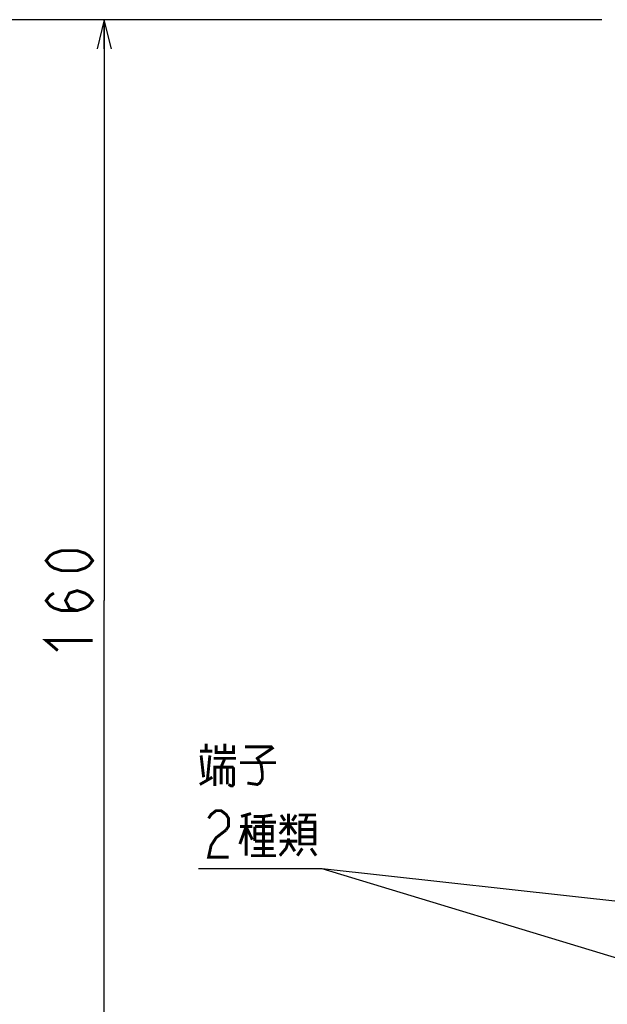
# Model space of a CAD drawing. Extents: x 60 to 816, y 33 to 540.
# Tile 6 of 24: x 338 to 419, y 304 to 440. Entities that reach past the tile are written whole.
import ezdxf

# ---------------------------------------------------------------- set-up
doc = ezdxf.new("R2010")
doc.units = 0
doc.header["$LTSCALE"] = 46.2
doc.layers.get('0').update_dxf_attribs({"linetype": 'CONTINUOUS'})
doc.layers.add('ALL_DIM', color=7, linetype='CONTINUOUS')
doc.layers.add('ALL_NOTE', color=7, linetype='CONTINUOUS')
doc.dimstyles.get("Standard").update_dxf_attribs({"dimtxt": 2.5, "dimasz": 2.5, "dimexe": 1.25, "dimexo": 0.625, "dimtad": 1, "dimcen": 2.5, "dimazin": 3, "dimtfac": 1, "dimtmove": 0, "dimatfit": 3})

# ---------------------------------------------------------------- blocks, each defined once
blk = doc.blocks.new('_OPEN')
at = {"color": 0, "linetype": 'BYBLOCK'}
for p, q in [((0, 0), (-1, 0.25)), ((-1, -0.25), (0, 0)), ((-1, 0), (0, 0))]:
    blk.add_line(p, q, dxfattribs=at)
blk = doc.blocks.new('*D8')
at = {"layer": 'ALL_DIM', "color": 2, "linetype": 'CONTINUOUS'}
for p, q in [((418.39, 440), (348, 440)), ((350, 440), (350, 360)), ((350, 280), (350, 360)), ((418.22, 280), (348, 280))]:
    blk.add_line(p, q, dxfattribs=at)
at = {"layer": 'ALL_DIM', "color": 2, "linetype": 'CONTINUOUS', "xscale": 4, "yscale": 4, "zscale": 4}
for p, rotation in [((350, 440), 90), ((350, 280), 270)]:
    blk.add_blockref('_OPEN', p, dxfattribs=dict(at, rotation=rotation))
blk = doc.blocks.new('*D9')
at = {"layer": 'ALL_DIM', "color": 2, "linetype": 'CONTINUOUS'}
for p, q in [((418.51, 440), (334, 440)), ((336, 440), (336, 356)), ((336, 272), (336, 356)), ((418.13, 272), (334, 272))]:
    blk.add_line(p, q, dxfattribs=at)
at = {"layer": 'ALL_DIM', "color": 2, "linetype": 'CONTINUOUS', "xscale": 4, "yscale": 4, "zscale": 4}
for p, rotation in [((336, 440), 90), ((336, 272), 270)]:
    blk.add_blockref('_OPEN', p, dxfattribs=dict(at, rotation=rotation))

msp = doc.modelspace()

# ---------------------------------------------------------------- linework, layer by layer
at = {"layer": 'ALL_DIM', "color": 2, "linetype": 'CONTINUOUS', "const_width": 0.4}
for points in [[(348.4, 365.504), (347.867, 364.816), (347.333, 364.472), (346.267, 364.128), (344.133, 364.128), (343.067, 364.472), (342.533, 364.816), (342, 365.504), (342.533, 366.192), (343.067, 366.536), (344.133, 366.88), (346.267, 366.88), (347.333, 366.536), (347.867, 366.192), (348.4, 365.504)], [(346.267, 358.624), (345.2, 358.968), (344.667, 360), (345.2, 361.032), (346.267, 361.376), (347.333, 361.032), (347.867, 360.688), (348.4, 360), (347.867, 359.312), (347.333, 358.968), (346.267, 358.624), (344.133, 358.624), (343.067, 358.968), (342.533, 359.312), (342, 360), (342.533, 360.688), (343.067, 361.032)], [(343.6, 353.12), (342, 354.496), (348.4, 354.496)]]:
    msp.add_lwpolyline(points, dxfattribs=at)
at = {"layer": 'ALL_NOTE', "color": 2, "linetype": 'CONTINUOUS'}
for p, q in [((379.5, 323.077), (362.988, 323.077)), ((379.5, 323.077), (362.988, 323.077)), ((380, 323.077), (379.5, 323.077)), ((380, 323.077), (379.5, 323.077)), ((427.875, 308.531), (380, 323.077)), ((427.1, 317.868), (380, 323.077))]:
    msp.add_line(p, q, dxfattribs=at)
at = {"layer": 'ALL_NOTE', "color": 2, "linetype": 'CONTINUOUS', "const_width": 0.4}
for points in [[(364.02, 339.277), (364.02, 340.277)], [(366.6, 340.277), (366.6, 339.077)], [(363.16, 339.277), (364.88, 339.277)], [(365.396, 340.077), (365.396, 339.077), (367.804, 339.077), (367.804, 340.077)], [(369.352, 339.877), (372.964, 339.877), (373.136, 339.677), (371.072, 338.277), (371.588, 337.477), (371.76, 336.277), (371.76, 335.477), (371.416, 334.877), (371.072, 334.677), (369.696, 334.877)], [(363.332, 338.677), (363.676, 335.677)], [(364.192, 335.277), (364.536, 338.677)], [(365.052, 338.277), (368.148, 338.277)], [(366.084, 337.077), (366.6, 338.277)], [(368.664, 337.677), (373.652, 337.677)], [(365.224, 334.477), (365.224, 337.077), (367.632, 337.077), (367.804, 336.877), (367.804, 334.677), (367.632, 334.477), (367.46, 334.477), (367.116, 334.677)], [(366.084, 337.077), (366.084, 334.677)], [(366.944, 337.077), (366.944, 334.677)], [(363.16, 334.677), (364.88, 335.677)], [(364.364, 330.011), (364.708, 330.544), (365.396, 331.077), (366.084, 331.077), (366.772, 330.544), (367.116, 330.011), (367.116, 328.944), (366.772, 328.41)], [(368.836, 330.277), (370.212, 330.677)], [(375.372, 330.677), (375.372, 327.677)], [(369.524, 330.477), (369.524, 324.877)], [(370.212, 329.477), (373.652, 329.477)], [(370.556, 330.277), (371.932, 330.277), (373.136, 330.477)], [(371.932, 330.277), (371.932, 324.877)], [(374.168, 327.877), (375.372, 329.277), (376.404, 327.877)], [(374.856, 329.677), (374.34, 330.477)], [(375.888, 329.677), (376.404, 330.477)], [(376.748, 330.477), (379.156, 330.477)], [(378.984, 329.477), (376.92, 329.477), (376.92, 326.477), (378.984, 326.477), (378.984, 329.477)], [(377.952, 330.477), (377.608, 329.477)], [(366.772, 328.41), (365.396, 327.344), (364.708, 326.277), (364.364, 324.677), (367.116, 324.677)], [(368.664, 326.477), (369.524, 328.877), (370.384, 327.077)], [(368.664, 328.877), (370.384, 328.877)], [(370.728, 328.877), (370.728, 326.877)], [(370.728, 326.877), (373.136, 326.877), (373.136, 328.877), (370.728, 328.877)], [(374.168, 329.277), (376.576, 329.277)], [(376.92, 328.477), (378.984, 328.477)], [(370.728, 327.877), (373.136, 327.877)], [(375.372, 327.277), (375.372, 326.877), (375.028, 325.877), (374.168, 324.877)], [(374.168, 326.877), (376.576, 326.877)], [(375.372, 326.877), (376.232, 325.477)], [(378.984, 327.477), (376.92, 327.477)], [(370.556, 325.877), (373.308, 325.877)], [(377.264, 325.877), (376.576, 324.877)], [(378.468, 325.877), (379.156, 324.877)], [(370.212, 324.877), (373.652, 324.877)]]:
    msp.add_lwpolyline(points, dxfattribs=at)

# ---------------------------------------------------------------- dimensions: what is measured, and where the dimension line sits
at = {"layer": 'ALL_DIM', "color": 2, "linetype": 'CONTINUOUS'}
for base, p1, p2, picture, middle in [((336, 272), (418.509, 440), (418.125, 272), '*D9', (334.4, 347.744)), ((350, 280), (418.39, 440), (418.225, 280), '*D8', (348.4, 351.744))]:
    dim = msp.add_linear_dim(base=base, p1=p1, p2=p2, angle=270, dimstyle='Standard', dxfattribs=at)
    dim.commit()
    dim.dimension.update_dxf_attribs({"geometry": picture, "text_midpoint": middle, "dimtype": 128})

doc.saveas('drawing.dxf')
